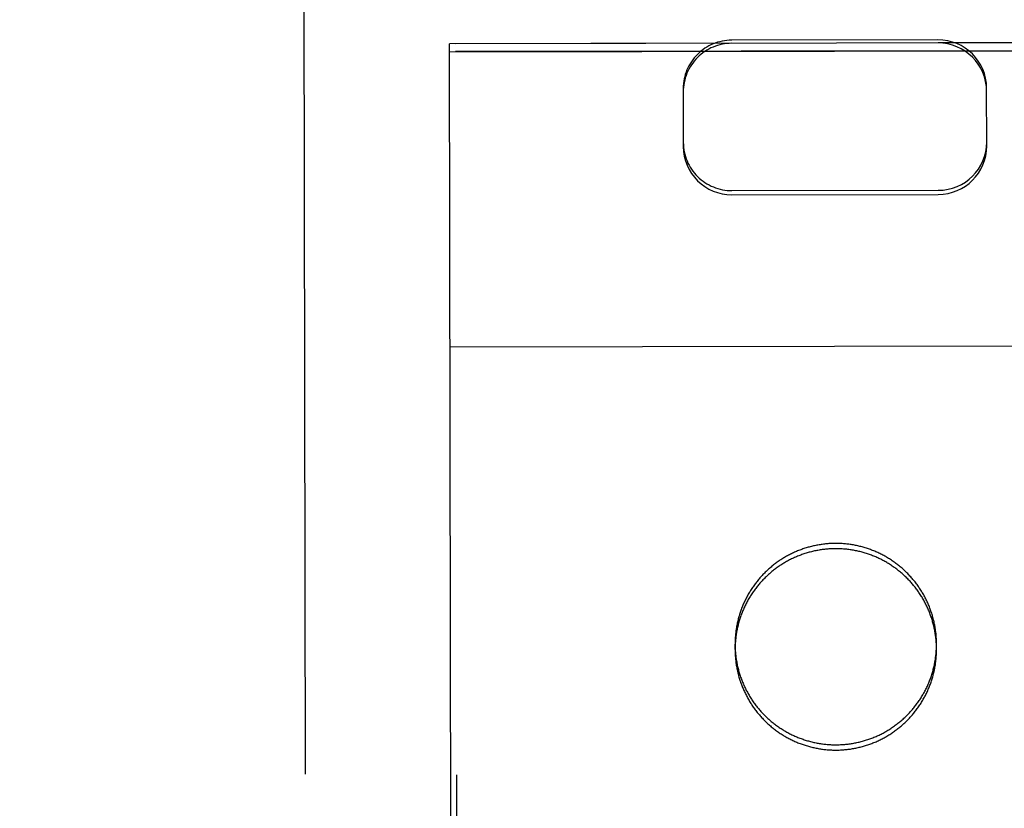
# Model space of a CAD drawing. Header units: inches. Extents: x 0 to 277, y 0 to 179.
# Tile 64 of 94: x 85.687 to 86.499, y 119.476 to 120.126. Entities that reach past the tile are written whole.
import ezdxf

# ---------------------------------------------------------------- set-up
doc = ezdxf.new("R2010")
doc.units = ezdxf.units.IN
doc.header["$LTSCALE"] = 15.20914
doc.header["$MEASUREMENT"] = 0
doc.linetypes.add('HIDDEN', pattern=[0.2, 0.1, -0.1])
doc.layers.get('0').update_dxf_attribs({"linetype": 'CONTINUOUS'})
for name, color, linetype in [('02___PRT_ALL_AXES', 7, 'CONTINUOUS'), ('DEFAULT_2', 8, 'HIDDEN'), ('DIMENSIONS', 7, 'CONTINUOUS')]:
    doc.layers.add(name, color=color, linetype=linetype)
doc.styles.get("Standard").update_dxf_attribs({"font": 'txt', "width": 0.8})
doc.dimstyles.new('DIMSTYLE_3', dxfattribs={"dimtxt": 1.268784, "dimasz": 1.626646, "dimexe": 0.09, "dimexo": 0.07, "dimgap": 0.039, "dimtad": 0, "dimtih": 1, "dimtoh": 1, "dimzin": 4, "dimdsep": 46, "dimtxsty": 'Standard', "dimblk": '_FILLED', "dimblk1": '_FILLED', "dimblk2": '_FILLED', "dimcen": 0.09, "dimadec": 0, "dimazin": 0, "dimtfac": 1, "dimtofl": 0, "dimtmove": 0, "dimatfit": 3, "dimldrblk": '_FILLED', "dimfxl": 0, "dimtolj": 1, "dimtzin": 4, "dimarcsym": 0})

# ---------------------------------------------------------------- blocks, each defined once
blk = doc.blocks.new('_FILLED')
at = {"color": 0, "linetype": 'ByBlock'}
blk.add_solid([(0, 0), (-1, 0.2), (-1, -0.2)], dxfattribs=at)
blk = doc.blocks.new('*D14')
at = {"layer": 'DIMENSIONS', "color": 2, "linetype": 'Continuous'}
for p, q in [((85.59321, 102.9074), (82.35132, 102.9074)), ((89.21821, 102.9074), (92.4715, 102.9074))]:
    blk.add_line(p, q, dxfattribs=at)
at = {"layer": 'DIMENSIONS', "color": 2, "linetype": 'Continuous', "xscale": 1.6266460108, "yscale": 1.6266460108, "zscale": 1.6266460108}
blk.add_blockref('_FILLED', (85.59321, 102.9074), dxfattribs=at)
at = {"layer": 'DIMENSIONS', "color": 2, "linetype": 'Continuous', "xscale": 1.6266460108, "yscale": 1.6266460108, "zscale": 1.6266460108, "rotation": 180}
blk.add_blockref('_FILLED', (89.21821, 102.9074), dxfattribs=at)
at = {"layer": 'DIMENSIONS', "color": 2, "linetype": 'Continuous', "insert": (81.71693, 103.5418), "char_height": 1.268784, "width": 4.0601084, "attachment_point": 3, "line_spacing_factor": 0.9}
blk.add_mtext('3.63', dxfattribs=at)
blk = doc.blocks.new('*D17')
at = {"layer": 'DIMENSIONS', "color": 2, "linetype": 'Continuous'}
for p, q in [((71.36421, 121.16948), (71.36421, 126.05237)), ((71.36421, 126.05237), (72.76312, 126.05237)), ((71.36421, 120.04448), (71.36421, 116.79119))]:
    blk.add_line(p, q, dxfattribs=at)
at = {"layer": 'DIMENSIONS', "color": 2, "linetype": 'Continuous', "xscale": 1.6266460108, "yscale": 1.6266460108, "zscale": 1.6266460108}
for p, rotation in [((71.36421, 121.16948), 270), ((71.36421, 120.04448), 90)]:
    blk.add_blockref('_FILLED', p, dxfattribs=dict(at, rotation=rotation))
at = {"layer": 'DIMENSIONS', "color": 2, "linetype": 'Continuous', "insert": (73.39751, 126.68676), "char_height": 1.268784, "width": 4.0601084, "attachment_point": 1, "line_spacing_factor": 0.9}
blk.add_mtext('1.13', dxfattribs=at)

msp = doc.modelspace()

# ---------------------------------------------------------------- linework, layer by layer
at = {"layer": '02___PRT_ALL_AXES', "color": 8, "linetype": 'HIDDEN'}
for p, q in [((86.67169, 120.10716), (86.0467, 120.10617)), ((86.0934, 90.6062), (86.0467, 120.10617)), ((86.67171, 120.10061), (86.04671, 120.09962)), ((86.27699, 119.60669), (86.27698, 119.61106)), ((86.44299, 119.60696), (86.44298, 119.61132))]:
    msp.add_line(p, q, dxfattribs=at)
for points in [[(86.44299, 119.60696), (86.44298, 119.60788), (86.44296, 119.60879), (86.44294, 119.60971), (86.4429, 119.61063), (86.44285, 119.61155), (86.44279, 119.61246), (86.44273, 119.61338), (86.44265, 119.61429), (86.44256, 119.61521), (86.44246, 119.61612), (86.44236, 119.61703), (86.44224, 119.61794), (86.44211, 119.61885), (86.44197, 119.61976), (86.44182, 119.62066), (86.44167, 119.62157), (86.4415, 119.62247), (86.44132, 119.62337), (86.44113, 119.62427), (86.44093, 119.62516), (86.44073, 119.62606), (86.44051, 119.62695), (86.44028, 119.62784), (86.44004, 119.62873), (86.4398, 119.62961), (86.43954, 119.63049), (86.43927, 119.63137), (86.439, 119.63225), (86.43871, 119.63312), (86.43842, 119.63399), (86.43811, 119.63485), (86.4378, 119.63572), (86.43747, 119.63657), (86.43714, 119.63743), (86.43679, 119.63828), (86.43644, 119.63913), (86.43608, 119.63997), (86.43571, 119.64081), (86.43533, 119.64165), (86.43494, 119.64248), (86.43454, 119.64331), (86.43413, 119.64413), (86.43371, 119.64495), (86.43329, 119.64576), (86.43285, 119.64657), (86.43241, 119.64737), (86.43195, 119.64817), (86.43149, 119.64896), (86.43102, 119.64975), (86.43054, 119.65053), (86.43005, 119.65131), (86.42956, 119.65208), (86.42905, 119.65285), (86.42854, 119.65361), (86.42802, 119.65437), (86.42749, 119.65512), (86.42695, 119.65586), (86.4264, 119.6566), (86.42585, 119.65733), (86.42529, 119.65805), (86.42471, 119.65877), (86.42414, 119.65949), (86.42355, 119.66019), (86.42296, 119.66089), (86.42235, 119.66158), (86.42174, 119.66227), (86.42113, 119.66295), (86.4205, 119.66362), (86.41987, 119.66429), (86.41923, 119.66495), (86.41858, 119.6656), (86.41793, 119.66624), (86.41727, 119.66688), (86.4166, 119.66751), (86.41593, 119.66813), (86.41524, 119.66875), (86.41456, 119.66936), (86.41386, 119.66996), (86.41316, 119.67055), (86.41245, 119.67113), (86.41174, 119.67171), (86.41102, 119.67228), (86.41029, 119.67284), (86.40955, 119.67339), (86.40882, 119.67393), (86.40807, 119.67447), (86.40732, 119.675), (86.40656, 119.67552), (86.4058, 119.67603), (86.40503, 119.67653), (86.40426, 119.67702), (86.40348, 119.67751), (86.40269, 119.67799), (86.4019, 119.67845), (86.40111, 119.67891), (86.40031, 119.67936), (86.3995, 119.67981), (86.39869, 119.68024), (86.39788, 119.68066), (86.39706, 119.68108), (86.39623, 119.68148), (86.39541, 119.68188), (86.39457, 119.68226), (86.39374, 119.68264), (86.3929, 119.68301), (86.39205, 119.68337), (86.3912, 119.68372), (86.39035, 119.68406), (86.38949, 119.68439), (86.38863, 119.68471), (86.38777, 119.68503), (86.3869, 119.68533), (86.38603, 119.68562), (86.38516, 119.6859), (86.38428, 119.68618), (86.3834, 119.68644), (86.38252, 119.6867), (86.38164, 119.68694), (86.38075, 119.68718), (86.37986, 119.6874), (86.37897, 119.68761), (86.37807, 119.68782), (86.37718, 119.68801), (86.37628, 119.6882), (86.37537, 119.68838), (86.37447, 119.68854), (86.37357, 119.6887), (86.37266, 119.68884), (86.37175, 119.68898), (86.37084, 119.6891), (86.36993, 119.68922), (86.36902, 119.68932), (86.36811, 119.68942), (86.36719, 119.6895), (86.36628, 119.68958), (86.36536, 119.68964), (86.36444, 119.68969), (86.36353, 119.68974), (86.36261, 119.68977), (86.36169, 119.6898), (86.36077, 119.68981), (86.35985, 119.68981), (86.35894, 119.68981), (86.35802, 119.68979), (86.3571, 119.68976), (86.35618, 119.68973), (86.35527, 119.68968), (86.35435, 119.68962), (86.35343, 119.68955), (86.35252, 119.68948), (86.35161, 119.68939), (86.35069, 119.68929), (86.34978, 119.68918), (86.34887, 119.68907), (86.34796, 119.68894), (86.34705, 119.6888), (86.34615, 119.68865), (86.34524, 119.68849), (86.34434, 119.68833), (86.34344, 119.68815), (86.34254, 119.68796), (86.34164, 119.68776), (86.34075, 119.68755), (86.33986, 119.68734), (86.33897, 119.68711), (86.33808, 119.68687), (86.3372, 119.68662), (86.33632, 119.68637), (86.33544, 119.6861), (86.33456, 119.68582), (86.33369, 119.68554), (86.33282, 119.68524), (86.33195, 119.68494), (86.33109, 119.68462), (86.33023, 119.6843), (86.32938, 119.68396), (86.32853, 119.68362), (86.32768, 119.68327), (86.32684, 119.68291), (86.326, 119.68254), (86.32516, 119.68215), (86.32433, 119.68177), (86.3235, 119.68137), (86.32268, 119.68096), (86.32186, 119.68054), (86.32105, 119.68011), (86.32024, 119.67968), (86.31944, 119.67924), (86.31864, 119.67878), (86.31784, 119.67832), (86.31706, 119.67785), (86.31627, 119.67737), (86.31549, 119.67688), (86.31472, 119.67639), (86.31396, 119.67588), (86.31319, 119.67537), (86.31244, 119.67485), (86.31169, 119.67432), (86.31095, 119.67378)], [(86.31095, 119.67378), (86.31021, 119.67323), (86.30948, 119.67268), (86.30875, 119.67211), (86.30803, 119.67154), (86.30732, 119.67097), (86.30661, 119.67038), (86.30591, 119.66979), (86.30522, 119.66918), (86.30453, 119.66857), (86.30385, 119.66796), (86.30318, 119.66733), (86.30251, 119.6667), (86.30186, 119.66606), (86.3012, 119.66541), (86.30056, 119.66476), (86.29992, 119.6641), (86.29929, 119.66343), (86.29867, 119.66276), (86.29805, 119.66208), (86.29745, 119.66139), (86.29685, 119.66069), (86.29626, 119.65999), (86.29567, 119.65928), (86.29509, 119.65857), (86.29453, 119.65785), (86.29397, 119.65712), (86.29341, 119.65639), (86.29287, 119.65565), (86.29233, 119.6549), (86.2918, 119.65415), (86.29129, 119.65339), (86.29077, 119.65263), (86.29027, 119.65186), (86.28978, 119.65109), (86.28929, 119.65031), (86.28882, 119.64952), (86.28835, 119.64874), (86.28789, 119.64794), (86.28744, 119.64714), (86.287, 119.64634), (86.28656, 119.64553), (86.28614, 119.64471), (86.28573, 119.64389), (86.28532, 119.64307), (86.28492, 119.64224), (86.28454, 119.64141), (86.28416, 119.64057), (86.28379, 119.63973), (86.28343, 119.63889), (86.28308, 119.63804), (86.28274, 119.63719), (86.28241, 119.63633), (86.28209, 119.63547), (86.28177, 119.63461), (86.28147, 119.63374), (86.28118, 119.63287), (86.2809, 119.632), (86.28062, 119.63112), (86.28036, 119.63024), (86.2801, 119.62936), (86.27986, 119.62847), (86.27963, 119.62759), (86.2794, 119.6267), (86.27919, 119.6258), (86.27898, 119.62491), (86.27879, 119.62401), (86.2786, 119.62311), (86.27843, 119.62221), (86.27826, 119.62131), (86.2781, 119.6204), (86.27796, 119.6195), (86.27782, 119.61859), (86.2777, 119.61768), (86.27758, 119.61677), (86.27748, 119.61586), (86.27738, 119.61494), (86.2773, 119.61403), (86.27723, 119.61311), (86.27716, 119.6122), (86.27711, 119.61128), (86.27706, 119.61037), (86.27703, 119.60945), (86.277, 119.60853), (86.27699, 119.60761), (86.27699, 119.60669)], [(86.27699, 119.60669), (86.27699, 119.60578), (86.27701, 119.60486), (86.27704, 119.60394), (86.27707, 119.60302), (86.27712, 119.60211), (86.27718, 119.60119), (86.27725, 119.60028), (86.27732, 119.59936), (86.27741, 119.59845), (86.27751, 119.59753), (86.27762, 119.59662), (86.27773, 119.59571), (86.27786, 119.5948), (86.278, 119.5939), (86.27815, 119.59299), (86.27831, 119.59209), (86.27847, 119.59118), (86.27865, 119.59028), (86.27884, 119.58938), (86.27904, 119.58849), (86.27925, 119.58759), (86.27946, 119.5867), (86.27969, 119.58581), (86.27993, 119.58493), (86.28018, 119.58404), (86.28043, 119.58316), (86.2807, 119.58228), (86.28098, 119.58141), (86.28126, 119.58053), (86.28156, 119.57967), (86.28186, 119.5788), (86.28218, 119.57794), (86.2825, 119.57708), (86.28284, 119.57622), (86.28318, 119.57537), (86.28353, 119.57452), (86.28389, 119.57368), (86.28427, 119.57284), (86.28465, 119.57201), (86.28504, 119.57117), (86.28544, 119.57035), (86.28584, 119.56953), (86.28626, 119.56871), (86.28669, 119.56789), (86.28712, 119.56709), (86.28757, 119.56628), (86.28802, 119.56548), (86.28848, 119.56469), (86.28895, 119.5639), (86.28943, 119.56312), (86.28992, 119.56234), (86.29041, 119.56157), (86.29092, 119.5608), (86.29143, 119.56004), (86.29196, 119.55929), (86.29249, 119.55854), (86.29302, 119.55779), (86.29357, 119.55706), (86.29412, 119.55632), (86.29469, 119.5556), (86.29526, 119.55488), (86.29584, 119.55417), (86.29642, 119.55346), (86.29702, 119.55276), (86.29762, 119.55207), (86.29823, 119.55138), (86.29885, 119.5507), (86.29947, 119.55003), (86.3001, 119.54936), (86.30074, 119.5487), (86.30139, 119.54805), (86.30204, 119.54741), (86.3027, 119.54677), (86.30337, 119.54614), (86.30405, 119.54552), (86.30473, 119.5449), (86.30542, 119.5443), (86.30611, 119.5437), (86.30681, 119.5431), (86.30752, 119.54252), (86.30824, 119.54194), (86.30896, 119.54138), (86.30969, 119.54082), (86.31042, 119.54026), (86.31116, 119.53972), (86.3119, 119.53918), (86.31265, 119.53866), (86.31341, 119.53814), (86.31417, 119.53763), (86.31494, 119.53712), (86.31572, 119.53663), (86.3165, 119.53614), (86.31728, 119.53567), (86.31807, 119.5352), (86.31887, 119.53474), (86.31967, 119.53429), (86.32047, 119.53385), (86.32128, 119.53342), (86.3221, 119.53299), (86.32291, 119.53258), (86.32374, 119.53217), (86.32457, 119.53177), (86.3254, 119.53139), (86.32624, 119.53101), (86.32708, 119.53064), (86.32792, 119.53028), (86.32877, 119.52993), (86.32962, 119.52959), (86.33048, 119.52926), (86.33134, 119.52894), (86.3322, 119.52863), (86.33307, 119.52832), (86.33394, 119.52803), (86.33481, 119.52775), (86.33569, 119.52747), (86.33657, 119.52721), (86.33745, 119.52696), (86.33834, 119.52671), (86.33922, 119.52648), (86.34011, 119.52625), (86.34101, 119.52604), (86.3419, 119.52583), (86.3428, 119.52564), (86.3437, 119.52545), (86.3446, 119.52528), (86.3455, 119.52511), (86.34641, 119.52496), (86.34731, 119.52481), (86.34822, 119.52468), (86.34913, 119.52455), (86.35004, 119.52444), (86.35095, 119.52433), (86.35187, 119.52424), (86.35278, 119.52415), (86.3537, 119.52408), (86.35461, 119.52401), (86.35553, 119.52396), (86.35645, 119.52391), (86.35736, 119.52388), (86.35828, 119.52386), (86.3592, 119.52384), (86.36012, 119.52384), (86.36104, 119.52385), (86.36195, 119.52386), (86.36287, 119.52389), (86.36379, 119.52393), (86.36471, 119.52397), (86.36562, 119.52403), (86.36654, 119.5241), (86.36745, 119.52418), (86.36837, 119.52426), (86.36928, 119.52436), (86.37019, 119.52447), (86.3711, 119.52459), (86.37201, 119.52471), (86.37292, 119.52485), (86.37382, 119.525), (86.37473, 119.52516), (86.37563, 119.52533), (86.37653, 119.5255), (86.37743, 119.52569), (86.37833, 119.52589), (86.37922, 119.5261), (86.38011, 119.52632), (86.381, 119.52654), (86.38189, 119.52678), (86.38278, 119.52703), (86.38366, 119.52729), (86.38454, 119.52755), (86.38541, 119.52783), (86.38628, 119.52811), (86.38715, 119.52841), (86.38802, 119.52872), (86.38888, 119.52903), (86.38974, 119.52935), (86.39059, 119.52969), (86.39145, 119.53003), (86.39229, 119.53038), (86.39314, 119.53075), (86.39398, 119.53112), (86.39481, 119.5315), (86.39564, 119.53189), (86.39647, 119.53229), (86.39729, 119.53269), (86.39811, 119.53311), (86.39892, 119.53354), (86.39973, 119.53397), (86.40054, 119.53442), (86.40133, 119.53487), (86.40213, 119.53533), (86.40292, 119.5358), (86.4037, 119.53628), (86.40448, 119.53677), (86.40525, 119.53727), (86.40602, 119.53777), (86.40678, 119.53828), (86.40753, 119.53881), (86.40828, 119.53934), (86.40903, 119.53987)], [(86.40903, 119.53987), (86.40977, 119.54042), (86.4105, 119.54098), (86.41122, 119.54154), (86.41194, 119.54211), (86.41265, 119.54269), (86.41336, 119.54327), (86.41406, 119.54387), (86.41475, 119.54447), (86.41544, 119.54508), (86.41612, 119.5457), (86.41679, 119.54632), (86.41746, 119.54695), (86.41812, 119.54759), (86.41877, 119.54824), (86.41941, 119.54889), (86.42005, 119.54955), (86.42068, 119.55022), (86.4213, 119.5509), (86.42192, 119.55158), (86.42253, 119.55227), (86.42313, 119.55296), (86.42372, 119.55366), (86.4243, 119.55437), (86.42488, 119.55508), (86.42545, 119.55581), (86.42601, 119.55653), (86.42656, 119.55727), (86.4271, 119.55801), (86.42764, 119.55875), (86.42817, 119.5595), (86.42869, 119.56026), (86.4292, 119.56102), (86.4297, 119.56179), (86.4302, 119.56256), (86.43068, 119.56334), (86.43116, 119.56413), (86.43163, 119.56492), (86.43208, 119.56571), (86.43254, 119.56651), (86.43298, 119.56732), (86.43341, 119.56813), (86.43383, 119.56894), (86.43425, 119.56976), (86.43465, 119.57058), (86.43505, 119.57141), (86.43544, 119.57224), (86.43581, 119.57308), (86.43618, 119.57392), (86.43654, 119.57477), (86.43689, 119.57561), (86.43723, 119.57647), (86.43756, 119.57732), (86.43789, 119.57818), (86.4382, 119.57905), (86.4385, 119.57991), (86.43879, 119.58078), (86.43908, 119.58166), (86.43935, 119.58253), (86.43961, 119.58341), (86.43987, 119.58429), (86.44011, 119.58518), (86.44035, 119.58607), (86.44057, 119.58696), (86.44079, 119.58785), (86.44099, 119.58874), (86.44119, 119.58964), (86.44137, 119.59054), (86.44155, 119.59144), (86.44171, 119.59234), (86.44187, 119.59325), (86.44201, 119.59416), (86.44215, 119.59506), (86.44227, 119.59597), (86.44239, 119.59688), (86.44249, 119.5978), (86.44259, 119.59871), (86.44267, 119.59962), (86.44275, 119.60054), (86.44281, 119.60145), (86.44287, 119.60237), (86.44291, 119.60329), (86.44295, 119.6042), (86.44297, 119.60512), (86.44298, 119.60604), (86.44299, 119.60696)]]:
    msp.add_lwpolyline(points, dxfattribs=at)
at = {"layer": 'DEFAULT_2', "color": 8, "linetype": 'HIDDEN'}
for p, q in [((85.92024, 121.02482), (85.92324, 119.12956)), ((86.44419, 120.10931), (86.27419, 120.10904)), ((86.2742, 120.10648), (86.0417, 120.10611)), ((86.04324, 119.13093), (86.0417, 120.10611)), ((86.04171, 120.09953), (86.67671, 120.10053)), ((86.67669, 120.10711), (86.4442, 120.10674)), ((86.23425, 120.06929), (86.23433, 120.02147)), ((86.48433, 120.02187), (86.48425, 120.06969)), ((86.27439, 119.98503), (86.44439, 119.9853)), ((86.27439, 119.98156), (86.44439, 119.98183)), ((86.04209, 119.85629), (86.67709, 119.85729))]:
    msp.add_line(p, q, dxfattribs=at)
for points in [[(86.35985, 119.69418), (86.35893, 119.69417), (86.35801, 119.69415), (86.35709, 119.69413), (86.35618, 119.69409), (86.35526, 119.69404), (86.35434, 119.69399), (86.35343, 119.69392), (86.35251, 119.69384), (86.3516, 119.69375), (86.35069, 119.69366), (86.34977, 119.69355), (86.34886, 119.69343), (86.34796, 119.6933), (86.34705, 119.69316), (86.34614, 119.69302), (86.34524, 119.69286), (86.34433, 119.69269), (86.34343, 119.69251), (86.34253, 119.69232), (86.34164, 119.69213), (86.34074, 119.69192), (86.33985, 119.6917), (86.33896, 119.69147), (86.33808, 119.69123), (86.33719, 119.69099), (86.33631, 119.69073), (86.33543, 119.69046), (86.33456, 119.69019), (86.33368, 119.6899), (86.33281, 119.68961), (86.33195, 119.6893), (86.33109, 119.68899), (86.33023, 119.68866), (86.32937, 119.68833), (86.32852, 119.68798), (86.32767, 119.68763), (86.32683, 119.68727), (86.32599, 119.6869), (86.32515, 119.68652), (86.32432, 119.68613), (86.3235, 119.68573), (86.32267, 119.68532), (86.32185, 119.6849), (86.32104, 119.68448), (86.32023, 119.68404), (86.31943, 119.6836), (86.31863, 119.68315), (86.31784, 119.68268), (86.31705, 119.68221), (86.31627, 119.68173), (86.31549, 119.68125), (86.31472, 119.68075), (86.31395, 119.68025), (86.31319, 119.67973), (86.31243, 119.67921), (86.31168, 119.67868), (86.31094, 119.67814), (86.3102, 119.6776), (86.30947, 119.67704), (86.30874, 119.67648), (86.30803, 119.67591), (86.30731, 119.67533), (86.30661, 119.67474), (86.30591, 119.67415), (86.30521, 119.67355), (86.30453, 119.67294), (86.30385, 119.67232), (86.30317, 119.6717), (86.30251, 119.67106), (86.30185, 119.67042), (86.3012, 119.66978), (86.30055, 119.66912), (86.29991, 119.66846), (86.29928, 119.66779), (86.29866, 119.66712), (86.29805, 119.66644), (86.29744, 119.66575), (86.29684, 119.66506), (86.29625, 119.66435), (86.29566, 119.66365), (86.29509, 119.66293), (86.29452, 119.66221), (86.29396, 119.66148), (86.29341, 119.66075), (86.29286, 119.66001), (86.29233, 119.65927), (86.2918, 119.65851), (86.29128, 119.65776), (86.29077, 119.65699), (86.29027, 119.65623), (86.28977, 119.65545), (86.28929, 119.65467), (86.28881, 119.65389), (86.28834, 119.6531), (86.28788, 119.6523), (86.28743, 119.6515), (86.28699, 119.6507), (86.28656, 119.64989), (86.28613, 119.64907), (86.28572, 119.64826), (86.28531, 119.64743), (86.28492, 119.6466), (86.28453, 119.64577), (86.28415, 119.64494), (86.28378, 119.64409), (86.28342, 119.64325), (86.28307, 119.6424), (86.28273, 119.64155), (86.2824, 119.64069), (86.28208, 119.63983), (86.28177, 119.63897), (86.28147, 119.6381), (86.28117, 119.63723), (86.28089, 119.63636), (86.28062, 119.63548), (86.28035, 119.6346), (86.2801, 119.63372), (86.27985, 119.63284), (86.27962, 119.63195), (86.27939, 119.63106), (86.27918, 119.63017), (86.27897, 119.62927), (86.27878, 119.62838), (86.27859, 119.62748), (86.27842, 119.62658), (86.27825, 119.62567), (86.2781, 119.62477), (86.27795, 119.62386), (86.27782, 119.62295), (86.27769, 119.62204), (86.27758, 119.62113), (86.27747, 119.62022), (86.27738, 119.61931), (86.27729, 119.61839), (86.27722, 119.61748), (86.27715, 119.61656), (86.2771, 119.61565), (86.27706, 119.61473), (86.27702, 119.61381), (86.277, 119.61289), (86.27698, 119.61198), (86.27698, 119.61106)], [(86.44298, 119.61132), (86.44297, 119.61224), (86.44296, 119.61316), (86.44293, 119.61407), (86.44289, 119.61499), (86.44285, 119.61591), (86.44279, 119.61682), (86.44272, 119.61774), (86.44264, 119.61865), (86.44256, 119.61957), (86.44246, 119.62048), (86.44235, 119.62139), (86.44223, 119.6223), (86.4421, 119.62321), (86.44197, 119.62412), (86.44182, 119.62503), (86.44166, 119.62593), (86.44149, 119.62683), (86.44131, 119.62773), (86.44113, 119.62863), (86.44093, 119.62953), (86.44072, 119.63042), (86.4405, 119.63131), (86.44027, 119.6322), (86.44004, 119.63309), (86.43979, 119.63397), (86.43953, 119.63486), (86.43927, 119.63573), (86.43899, 119.63661), (86.4387, 119.63748), (86.43841, 119.63835), (86.4381, 119.63922), (86.43779, 119.64008), (86.43746, 119.64094), (86.43713, 119.64179), (86.43679, 119.64264), (86.43643, 119.64349), (86.43607, 119.64434), (86.4357, 119.64518), (86.43532, 119.64601), (86.43493, 119.64684), (86.43453, 119.64767), (86.43412, 119.64849), (86.43371, 119.64931), (86.43328, 119.65012), (86.43284, 119.65093), (86.4324, 119.65173), (86.43195, 119.65253), (86.43149, 119.65333), (86.43101, 119.65411), (86.43054, 119.6549), (86.43005, 119.65567), (86.42955, 119.65645), (86.42905, 119.65721), (86.42853, 119.65797), (86.42801, 119.65873), (86.42748, 119.65948), (86.42694, 119.66022), (86.4264, 119.66096), (86.42584, 119.66169), (86.42528, 119.66242), (86.42471, 119.66314), (86.42413, 119.66385), (86.42354, 119.66456), (86.42295, 119.66526), (86.42235, 119.66595), (86.42174, 119.66663), (86.42112, 119.66731), (86.42049, 119.66799), (86.41986, 119.66865), (86.41922, 119.66931), (86.41858, 119.66996), (86.41792, 119.67061), (86.41726, 119.67124), (86.41659, 119.67187), (86.41592, 119.6725), (86.41524, 119.67311), (86.41455, 119.67372), (86.41385, 119.67432), (86.41315, 119.67491), (86.41244, 119.6755), (86.41173, 119.67607), (86.41101, 119.67664), (86.41028, 119.6772), (86.40955, 119.67775), (86.40881, 119.6783), (86.40806, 119.67883), (86.40731, 119.67936), (86.40655, 119.67988), (86.40579, 119.68039), (86.40502, 119.68089), (86.40425, 119.68139), (86.40347, 119.68187), (86.40268, 119.68235), (86.40189, 119.68282), (86.4011, 119.68328), (86.4003, 119.68373), (86.39949, 119.68417), (86.39869, 119.6846), (86.39787, 119.68502), (86.39705, 119.68544), (86.39623, 119.68584), (86.3954, 119.68624), (86.39457, 119.68663), (86.39373, 119.68701), (86.39289, 119.68737), (86.39204, 119.68773), (86.3912, 119.68808), (86.39034, 119.68842), (86.38949, 119.68876), (86.38863, 119.68908), (86.38776, 119.68939), (86.3869, 119.68969), (86.38603, 119.68998), (86.38515, 119.69027), (86.38428, 119.69054), (86.3834, 119.69081), (86.38251, 119.69106), (86.38163, 119.6913), (86.38074, 119.69154), (86.37985, 119.69176), (86.37896, 119.69198), (86.37806, 119.69218), (86.37717, 119.69238), (86.37627, 119.69256), (86.37537, 119.69274), (86.37446, 119.6929), (86.37356, 119.69306), (86.37265, 119.6932), (86.37174, 119.69334), (86.37083, 119.69346), (86.36992, 119.69358), (86.36901, 119.69368), (86.3681, 119.69378), (86.36718, 119.69386), (86.36627, 119.69394), (86.36535, 119.694), (86.36444, 119.69406), (86.36352, 119.6941), (86.3626, 119.69414), (86.36168, 119.69416), (86.36077, 119.69417), (86.35985, 119.69418)], [(86.27698, 119.61106), (86.27699, 119.61014), (86.277, 119.60922), (86.27703, 119.6083), (86.27707, 119.60739), (86.27711, 119.60647), (86.27717, 119.60555), (86.27724, 119.60464), (86.27732, 119.60372), (86.2774, 119.60281), (86.2775, 119.6019), (86.27761, 119.60099), (86.27773, 119.60008), (86.27786, 119.59917), (86.27799, 119.59826), (86.27814, 119.59735), (86.2783, 119.59645), (86.27847, 119.59555), (86.27865, 119.59465), (86.27883, 119.59375), (86.27903, 119.59285), (86.27924, 119.59196), (86.27946, 119.59106), (86.27968, 119.59017), (86.27992, 119.58929), (86.28017, 119.5884), (86.28043, 119.58752), (86.28069, 119.58664), (86.28097, 119.58577), (86.28126, 119.5849), (86.28155, 119.58403), (86.28186, 119.58316), (86.28217, 119.5823), (86.2825, 119.58144), (86.28283, 119.58059), (86.28317, 119.57973), (86.28353, 119.57889), (86.28389, 119.57804), (86.28426, 119.5772), (86.28464, 119.57637), (86.28503, 119.57554), (86.28543, 119.57471), (86.28584, 119.57389), (86.28625, 119.57307), (86.28668, 119.57226), (86.28712, 119.57145), (86.28756, 119.57065), (86.28801, 119.56985), (86.28847, 119.56905), (86.28894, 119.56827), (86.28942, 119.56748), (86.28991, 119.5667), (86.29041, 119.56593), (86.29091, 119.56517), (86.29143, 119.5644), (86.29195, 119.56365), (86.29248, 119.5629), (86.29302, 119.56216), (86.29356, 119.56142), (86.29412, 119.56069), (86.29468, 119.55996), (86.29525, 119.55924), (86.29583, 119.55853), (86.29642, 119.55782), (86.29701, 119.55712), (86.29761, 119.55643), (86.29822, 119.55574), (86.29884, 119.55506), (86.29946, 119.55439), (86.3001, 119.55373), (86.30074, 119.55307), (86.30138, 119.55242), (86.30204, 119.55177), (86.3027, 119.55113), (86.30337, 119.5505), (86.30404, 119.54988), (86.30472, 119.54927), (86.30541, 119.54866), (86.30611, 119.54806), (86.30681, 119.54747), (86.30752, 119.54688), (86.30823, 119.54631), (86.30895, 119.54574), (86.30968, 119.54518), (86.31041, 119.54463), (86.31115, 119.54408), (86.3119, 119.54355), (86.31265, 119.54302), (86.31341, 119.5425), (86.31417, 119.54199), (86.31494, 119.54149), (86.31571, 119.54099), (86.31649, 119.54051), (86.31727, 119.54003), (86.31806, 119.53956), (86.31886, 119.5391), (86.31966, 119.53865), (86.32046, 119.53821), (86.32127, 119.53778), (86.32209, 119.53735), (86.32291, 119.53694), (86.32373, 119.53653), (86.32456, 119.53614), (86.32539, 119.53575), (86.32623, 119.53537), (86.32707, 119.535), (86.32791, 119.53465), (86.32876, 119.5343), (86.32962, 119.53395), (86.33047, 119.53362), (86.33133, 119.5333), (86.3322, 119.53299), (86.33306, 119.53269), (86.33393, 119.53239), (86.33481, 119.53211), (86.33568, 119.53184), (86.33656, 119.53157), (86.33744, 119.53132), (86.33833, 119.53108), (86.33922, 119.53084), (86.34011, 119.53062), (86.341, 119.5304), (86.3419, 119.5302), (86.34279, 119.53), (86.34369, 119.52982), (86.34459, 119.52964), (86.3455, 119.52948), (86.3464, 119.52932), (86.34731, 119.52918), (86.34822, 119.52904), (86.34912, 119.52891), (86.35004, 119.5288), (86.35095, 119.52869), (86.35186, 119.5286), (86.35278, 119.52852), (86.35369, 119.52844), (86.35461, 119.52838), (86.35552, 119.52832), (86.35644, 119.52828), (86.35736, 119.52824), (86.35827, 119.52822), (86.35919, 119.52821), (86.36011, 119.5282)], [(86.36011, 119.5282), (86.36103, 119.52821), (86.36195, 119.52823), (86.36286, 119.52825), (86.36378, 119.52829), (86.3647, 119.52834), (86.36562, 119.52839), (86.36653, 119.52846), (86.36745, 119.52854), (86.36836, 119.52863), (86.36927, 119.52872), (86.37018, 119.52883), (86.3711, 119.52895), (86.372, 119.52908), (86.37291, 119.52922), (86.37382, 119.52936), (86.37472, 119.52952), (86.37562, 119.52969), (86.37653, 119.52987), (86.37742, 119.53006), (86.37832, 119.53025), (86.37922, 119.53046), (86.38011, 119.53068), (86.381, 119.53091), (86.38188, 119.53114), (86.38277, 119.53139), (86.38365, 119.53165), (86.38453, 119.53191), (86.3854, 119.53219), (86.38628, 119.53248), (86.38714, 119.53277), (86.38801, 119.53308), (86.38887, 119.53339), (86.38973, 119.53372), (86.39059, 119.53405), (86.39144, 119.53439), (86.39229, 119.53475), (86.39313, 119.53511), (86.39397, 119.53548), (86.39481, 119.53586), (86.39564, 119.53625), (86.39646, 119.53665), (86.39729, 119.53706), (86.3981, 119.53747), (86.39892, 119.5379), (86.39973, 119.53834), (86.40053, 119.53878), (86.40133, 119.53923), (86.40212, 119.53969), (86.40291, 119.54017), (86.40369, 119.54064), (86.40447, 119.54113), (86.40524, 119.54163), (86.40601, 119.54213), (86.40677, 119.54265), (86.40753, 119.54317), (86.40828, 119.5437), (86.40902, 119.54424), (86.40976, 119.54478), (86.41049, 119.54534), (86.41121, 119.5459), (86.41193, 119.54647), (86.41265, 119.54705), (86.41335, 119.54764), (86.41405, 119.54823), (86.41475, 119.54883), (86.41543, 119.54944), (86.41611, 119.55006), (86.41679, 119.55068), (86.41745, 119.55132), (86.41811, 119.55196), (86.41876, 119.5526), (86.41941, 119.55326), (86.42004, 119.55392), (86.42067, 119.55458), (86.4213, 119.55526), (86.42191, 119.55594), (86.42252, 119.55663), (86.42312, 119.55732), (86.42371, 119.55803), (86.4243, 119.55873), (86.42487, 119.55945), (86.42544, 119.56017), (86.426, 119.5609), (86.42655, 119.56163), (86.4271, 119.56237), (86.42763, 119.56311), (86.42816, 119.56386), (86.42868, 119.56462), (86.42919, 119.56538), (86.42969, 119.56615), (86.43019, 119.56693), (86.43067, 119.56771), (86.43115, 119.56849), (86.43162, 119.56928), (86.43208, 119.57007), (86.43253, 119.57087), (86.43297, 119.57168), (86.4334, 119.57249), (86.43383, 119.5733), (86.43424, 119.57412), (86.43465, 119.57495), (86.43504, 119.57577), (86.43543, 119.57661), (86.43581, 119.57744), (86.43618, 119.57828), (86.43654, 119.57913), (86.43689, 119.57998), (86.43723, 119.58083), (86.43756, 119.58169), (86.43788, 119.58255), (86.43819, 119.58341), (86.43849, 119.58428), (86.43879, 119.58515), (86.43907, 119.58602), (86.43934, 119.5869), (86.43961, 119.58778), (86.43986, 119.58866), (86.44011, 119.58954), (86.44034, 119.59043), (86.44057, 119.59132), (86.44078, 119.59221), (86.44099, 119.59311), (86.44118, 119.594), (86.44137, 119.5949), (86.44154, 119.5958), (86.44171, 119.59671), (86.44186, 119.59761), (86.44201, 119.59852), (86.44214, 119.59943), (86.44227, 119.60034), (86.44238, 119.60125), (86.44249, 119.60216), (86.44258, 119.60307), (86.44267, 119.60399), (86.44274, 119.6049), (86.44281, 119.60582), (86.44286, 119.60673), (86.4429, 119.60765), (86.44294, 119.60857), (86.44296, 119.60949), (86.44298, 119.6104), (86.44298, 119.61132)]]:
    msp.add_lwpolyline(points, dxfattribs=at)
for centre, ratio, start_param, end_param in [((86.27425, 120.06935), 0.992087, 1.570796, 3.141593), ((86.44425, 120.06962), 0.992087, 0, 1.570796), ((86.27426, 120.0665), 0.999289, 1.570796, 3.141593), ((86.44426, 120.06677), 0.999289, 0, 1.570796), ((86.27432, 120.02471), 0.992087, -3.141593, -1.570796), ((86.27433, 120.02154), 0.999289, 3.141593, 4.712389), ((86.44432, 120.02498), 0.992087, -1.570796, 0), ((86.44433, 120.02181), 0.999289, -1.570796, 0)]:
    msp.add_ellipse(centre, major_axis=(0.04, 0.00006), ratio=ratio, start_param=start_param, end_param=end_param, dxfattribs=at)

# ---------------------------------------------------------------- dimensions: what is measured, and where the dimension line sits
at = {"layer": 'DIMENSIONS', "color": 2, "linetype": 'Continuous'}
for base, p1, p2, angle, picture, middle in [((71.3642050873, 121.1694787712), (85.5932079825, 120.0444787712), (89.1982079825, 121.1694787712), 90, '*D17', (75.4275668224, 126.0523660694)), ((85.5932079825, 102.9074049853), (89.2182079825, 121.0454787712), (85.5932079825, 120.0444787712), 180, '*D14', (79.6868759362, 102.9074049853))]:
    dim = msp.add_linear_dim(base=base, p1=p1, p2=p2, angle=angle, dimstyle='DIMSTYLE_3', dxfattribs=at)
    dim.commit()
    dim.dimension.update_dxf_attribs({"geometry": picture, "text_midpoint": middle, "dimtype": 160})

doc.saveas('drawing.dxf')
